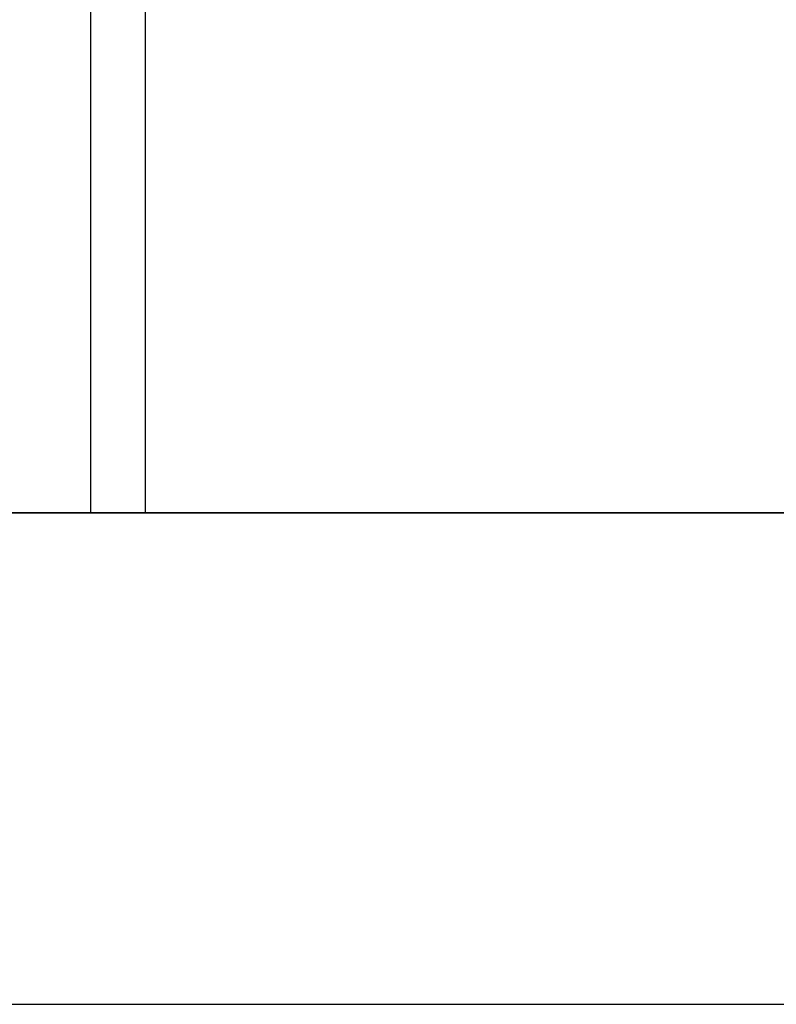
# Model space of a CAD drawing. Header units: metres. Extents: x 391.1 to 427.5, y 12.7 to 28.4.
# Tile 72 of 240: x 410.3 to 412.4, y 12.8 to 15.5. Entities that reach past the tile are written whole.
import ezdxf

# ---------------------------------------------------------------- set-up
doc = ezdxf.new("R2010")
doc.units = ezdxf.units.M
doc.layers.add('01_SUELOS', color=7, linetype='Continuous', lineweight=25, true_color=0x007f00)
for name, color, linetype, lineweight in [('A-DETL-____-MBND', 7, 'Continuous', 18), ('A-WALL-____-MCUT', 7, 'Continuous', 25), ('A-WALL-____-OTLN', 7, 'Continuous', 25)]:
    doc.layers.add(name, color=color, linetype=linetype, lineweight=lineweight)

# ---------------------------------------------------------------- blocks, each defined once
blk = doc.blocks.new('Family - LONDR55-XX_ZZ-ARQ-CAA-M3D-Londres55-151093-01_ENLLUMENAT_PS1')
at = {"layer": '01_SUELOS', "color": 9, "true_color": 0xaad4aa}
for p, q in [((0, 0), (26.635, 0)), ((26.635, 0), (0, 0))]:
    blk.add_line(p, q, dxfattribs=at)
blk = doc.blocks.new('Family - Mur PS-2-151177-01_ENLLUMENAT_PS1')
at = {"layer": 'A-DETL-____-MBND', "color": 253, "true_color": 0xaaaaaa}
for p, q in [((31.836, 1.34), (0, 1.34)), ((0, 1.34), (31.836, 1.34)), ((-0.95, 0), (31.5586, 0)), ((0, 0), (31.5586, 0)), ((31.5586, 0), (0, 0))]:
    blk.add_line(p, q, dxfattribs=at)
blk = doc.blocks.new('Family - Mur PS-1-153352-01_ENLLUMENAT_PS1')
at = {"layer": 'A-WALL-____-MCUT', "color": 253, "true_color": 0xaaaaaa}
for p, q in [((16.935, 1.34), (0, 1.34)), ((0, 0), (16.935, 0))]:
    blk.add_line(p, q, dxfattribs=at)
at = {"layer": 'A-WALL-____-OTLN', "color": 253, "true_color": 0xaaaaaa}
for p, q in [((16.935, 1.34), (0, 1.34)), ((0, 0), (16.935, 0))]:
    blk.add_line(p, q, dxfattribs=at)
at = {"layer": 'A-WALL-____-OTLN', "color": 253, "lineweight": 18, "true_color": 0xaaaaaa}
blk.add_line((0, 0), (16.935, 0), dxfattribs=at)
blk = doc.blocks.new('Family - Evans P-1-153585-01_ENLLUMENAT_PS1')
at = {"layer": 'A-WALL-____-MCUT', "color": 253, "true_color": 0xaaaaaa}
for p, q in [((3.2401, 0.15), (0, 0.15)), ((0, 0.15), (0, 0)), ((0, 0), (3.2401, 0))]:
    blk.add_line(p, q, dxfattribs=at)
at = {"layer": 'A-WALL-____-OTLN', "color": 253, "true_color": 0xaaaaaa}
for p, q in [((3.2401, 0.15), (0, 0.15)), ((0, 0.15), (0, 0)), ((0, 0), (3.2401, 0))]:
    blk.add_line(p, q, dxfattribs=at)
at = {"layer": 'A-WALL-____-OTLN', "color": 253, "lineweight": 18, "true_color": 0xaaaaaa}
blk.add_line((0, 0), (3.2401, 0), dxfattribs=at)
blk = doc.blocks.new('LONDR55-XX_ZZ-ARQ-CAA-M3D-Londres55_ifc-1-01_ENLLUMENAT_PS1')
at = {"layer": '01_SUELOS', "color": 253, "lineweight": 18, "true_color": 0xaaaaaa}
blk.add_blockref('Family - LONDR55-XX_ZZ-ARQ-CAA-M3D-Londres55-151093-01_ENLLUMENAT_PS1', (392.0964, 14.1807), dxfattribs=at)
at = {"layer": 'A-WALL-____-OTLN', "color": 253, "lineweight": 18, "true_color": 0xaaaaaa, "rotation": 90}
blk.add_blockref('Family - Evans P-1-153585-01_ENLLUMENAT_PS1', (410.6533, 14.1806), dxfattribs=at)
at = {"layer": 'A-WALL-____-OTLN', "color": 253, "lineweight": 18, "true_color": 0xaaaaaa}
for name, p in [('Family - Mur PS-2-151177-01_ENLLUMENAT_PS1', (392.0997, 12.8406)), ('Family - Mur PS-1-153352-01_ENLLUMENAT_PS1', (400.7564, 12.8406))]:
    blk.add_blockref(name, p, dxfattribs=at)

msp = doc.modelspace()

# ---------------------------------------------------------------- block references
at = {"lineweight": 5}
msp.add_blockref('LONDR55-XX_ZZ-ARQ-CAA-M3D-Londres55_ifc-1-01_ENLLUMENAT_PS1', (0, 0), dxfattribs=at)

doc.saveas('drawing.dxf')
